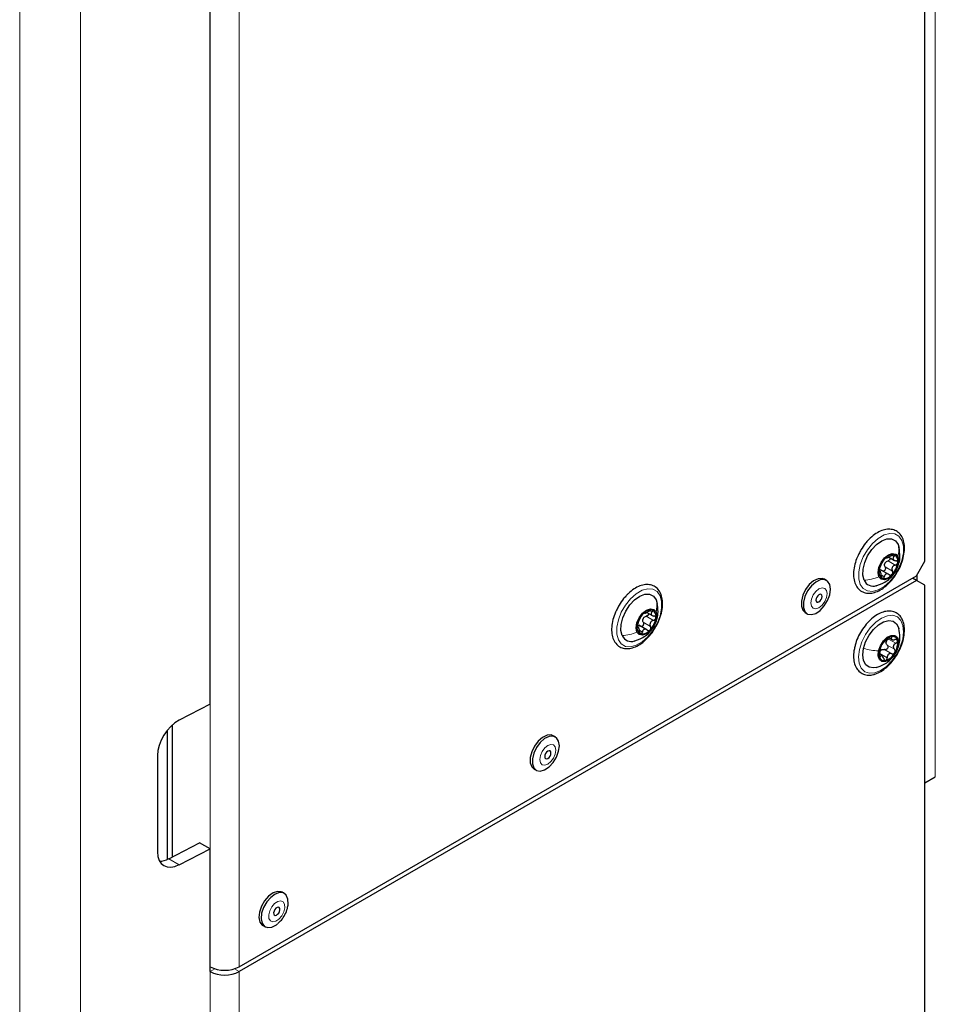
# Paper-space layout 'Blatt2' of a CAD drawing. Header units: millimetres. Extents: x 5 to 418, y 2 to 292.
# Tile 50 of 124: x 138 to 164, y 133 to 161. Entities that reach past the tile are written whole.
import ezdxf

# ---------------------------------------------------------------- set-up
doc = ezdxf.new("R2010")
doc.units = ezdxf.units.MM

psp = doc.layouts.new('Blatt2')

# ---------------------------------------------------------------- linework, layer by layer
at = {"color": 7, "linetype": 'Continuous', "lineweight": 18}
for p, q in [((164.318, 139.834), (164.318, 221.216)), ((138.446, 114.152), (138.446, 184.369)), ((140.166, 184.343), (140.166, 114.126)), ((143.824, 134.467), (143.824, 183.46)), ((144.649, 183.46), (144.649, 134.467)), ((163.087, 146.091), (163.15, 146.055)), ((162.982, 145.933), (163.188, 145.814)), ((162.73, 145.633), (162.743, 145.626)), ((162.805, 145.527), (162.877, 145.486)), ((162.899, 145.762), (163.106, 145.643)), ((156.251, 144.527), (156.315, 144.49)), ((156.064, 144.198), (156.27, 144.079)), ((156.146, 144.369), (156.353, 144.25)), ((155.895, 144.069), (155.908, 144.061)), ((155.97, 143.963), (156.041, 143.922)), ((162.959, 143.554), (163.165, 143.435)), ((162.996, 143.725), (163.203, 143.606)), ((163.071, 143.774), (163.085, 143.766)), ((163.295, 143.585), (163.273, 143.525)), ((162.753, 143.315), (162.959, 143.196)), ((162.884, 143.428), (163.09, 143.309)), ((162.751, 143.24), (162.767, 143.231)), ((142.661, 137.52), (142.956, 137.35)), ((143.959, 134.409), (143.824, 134.331)), ((144.514, 134.409), (144.649, 134.331)), ((143.824, 115.823), (143.824, 134.331)), ((144.649, 115.823), (144.649, 134.331))]:
    psp.add_line(p, q, dxfattribs=at)
at = {"color": 7, "linetype": 'Continuous', "lineweight": 25}
for p, q in [((164.024, 145.924), (164.024, 194.372)), ((143.824, 141.884), (143.824, 186.455)), ((163.266, 146.396), (163.296, 146.297)), ((163.002, 146.042), (163.169, 145.946)), ((163.788, 145.516), (164.024, 145.924)), ((144.649, 134.467), (163.788, 145.516)), ((162.776, 145.62), (162.729, 145.647)), ((163.001, 145.55), (162.773, 145.682)), ((163.807, 145.369), (163.807, 145.548)), ((163.788, 145.38), (144.649, 134.331)), ((161.243, 145.382), (161.185, 145.416)), ((163.788, 145.38), (163.67, 145.448)), ((164.024, 145.244), (163.788, 145.38)), ((164.024, 115.1), (164.024, 145.244)), ((156.43, 144.831), (156.46, 144.733)), ((156.167, 144.478), (156.334, 144.381)), ((160.64, 144.473), (160.699, 144.439)), ((156.166, 143.986), (155.938, 144.117)), ((155.941, 144.055), (155.894, 144.083)), ((163.004, 143.763), (163.089, 143.714)), ((162.811, 143.251), (162.735, 143.295)), ((143.824, 141.884), (142.956, 141.433)), ((142.622, 137.501), (142.622, 141.152)), ((142.763, 137.573), (142.763, 141.299)), ((153.583, 140.96), (153.524, 140.994)), ((142.336, 140.43), (142.336, 137.708)), ((152.98, 140.051), (153.039, 140.017)), ((164.024, 139.664), (164.318, 139.834)), ((142.661, 137.52), (143.529, 137.972)), ((142.956, 137.35), (143.824, 137.802)), ((143.824, 137.802), (143.529, 137.972)), ((143.824, 134.331), (143.824, 137.802)), ((145.923, 136.538), (145.864, 136.572)), ((145.32, 135.629), (145.379, 135.595))]:
    psp.add_line(p, q, dxfattribs=at)
at = {"color": 7, "linetype": 'Continuous', "lineweight": 18, "flags": 128}
for points in [[(163.374, 146.511), (163.417, 146.35), (163.417, 146.158), (163.374, 145.948), (163.291, 145.734), (163.173, 145.53), (163.029, 145.351), (162.869, 145.209), (162.703, 145.114), (162.542, 145.071), (162.398, 145.084), (162.281, 145.152), (162.198, 145.27), (162.155, 145.431), (162.155, 145.623), (162.199, 145.833), (162.282, 146.047), (162.399, 146.25), (162.543, 146.429), (162.704, 146.571), (162.87, 146.667), (163.03, 146.71), (163.174, 146.697), (163.292, 146.629), (163.374, 146.511)], [(156.539, 144.946), (156.582, 144.786), (156.582, 144.594), (156.539, 144.383), (156.455, 144.169), (156.338, 143.966), (156.194, 143.787), (156.033, 143.645), (155.867, 143.549), (155.707, 143.506), (155.563, 143.519), (155.446, 143.588), (155.363, 143.706), (155.32, 143.866), (155.32, 144.058), (155.363, 144.269), (155.446, 144.483), (155.564, 144.686), (155.708, 144.865), (155.868, 145.007), (156.035, 145.103), (156.195, 145.146), (156.339, 145.133), (156.456, 145.065), (156.539, 144.946)], [(161.259, 145.009), (161.242, 145.1), (161.192, 145.157), (161.118, 145.171), (161.03, 145.141), (160.943, 145.07), (160.868, 144.97), (160.819, 144.856), (160.801, 144.745), (160.819, 144.653), (160.868, 144.596), (160.943, 144.582), (161.03, 144.612), (161.118, 144.683), (161.192, 144.783), (161.242, 144.898), (161.259, 145.009)], [(162.175, 143.43), (162.242, 143.644), (162.346, 143.853), (162.48, 144.044), (162.635, 144.203), (162.8, 144.32), (162.964, 144.385), (163.116, 144.396), (163.246, 144.351), (163.344, 144.253), (163.404, 144.109), (163.423, 143.928), (163.397, 143.724), (163.33, 143.51), (163.227, 143.3), (163.093, 143.109), (162.938, 142.951), (162.773, 142.834), (162.608, 142.769), (162.456, 142.758), (162.327, 142.803), (162.228, 142.901), (162.168, 143.045), (162.15, 143.225), (162.175, 143.43)], [(153.599, 140.587), (153.581, 140.678), (153.532, 140.735), (153.458, 140.749), (153.37, 140.719), (153.282, 140.648), (153.208, 140.548), (153.159, 140.434), (153.141, 140.322), (153.159, 140.231), (153.208, 140.174), (153.282, 140.16), (153.37, 140.19), (153.458, 140.261), (153.532, 140.361), (153.581, 140.475), (153.599, 140.587)], [(145.937, 136.133), (145.93, 136.231), (145.889, 136.3), (145.821, 136.327), (145.737, 136.31), (145.647, 136.251), (145.568, 136.158), (145.51, 136.046), (145.482, 135.932), (145.489, 135.833), (145.53, 135.765), (145.598, 135.737), (145.683, 135.754), (145.772, 135.814), (145.851, 135.907), (145.909, 136.019), (145.937, 136.133)]]:
    psp.add_lwpolyline(points, dxfattribs=at)
at = {"color": 7, "linetype": 'Continuous', "lineweight": 25, "flags": 128}
for points in [[(162.307, 145.385), (162.271, 145.529), (162.276, 145.703), (162.323, 145.891), (162.407, 146.08), (162.522, 146.253), (162.659, 146.397), (162.805, 146.5), (162.95, 146.553), (163.082, 146.553), (163.19, 146.499), (163.266, 146.396)], [(162.723, 145.487), (162.701, 145.603), (162.723, 145.745), (162.786, 145.891), (162.881, 146.018), (162.993, 146.108), (163.104, 146.147), (163.199, 146.128), (163.262, 146.056)], [(163.262, 146.056), (163.284, 145.939), (163.262, 145.798), (163.199, 145.652), (163.104, 145.524), (162.992, 145.434), (162.881, 145.396), (162.786, 145.414), (162.723, 145.487)], [(161.185, 145.416), (161.123, 145.438), (161.007, 145.43), (160.881, 145.369), (160.758, 145.262), (160.652, 145.121), (160.574, 144.961), (160.533, 144.799), (160.533, 144.653), (160.574, 144.538), (160.64, 144.473)], [(161.356, 145.133), (161.335, 145.265), (161.275, 145.359), (161.182, 145.404), (161.066, 145.396), (160.94, 145.335), (160.817, 145.228), (160.711, 145.087), (160.633, 144.927), (160.592, 144.765), (160.592, 144.618), (160.633, 144.504), (160.711, 144.433), (160.817, 144.415), (160.94, 144.45), (161.066, 144.535), (161.182, 144.66), (161.275, 144.813), (161.335, 144.977), (161.356, 145.133)], [(155.472, 143.821), (155.435, 143.965), (155.441, 144.138), (155.487, 144.327), (155.572, 144.516), (155.687, 144.689), (155.823, 144.833), (155.97, 144.935), (156.115, 144.989), (156.247, 144.989), (156.355, 144.935), (156.43, 144.831)], [(161.119, 144.928), (161.112, 144.963), (161.093, 144.985), (161.064, 144.991), (161.03, 144.979), (160.996, 144.951), (160.968, 144.913), (160.949, 144.869), (160.942, 144.826), (160.949, 144.791), (160.968, 144.768), (160.996, 144.763), (161.03, 144.775), (161.064, 144.802), (161.093, 144.841), (161.112, 144.885), (161.119, 144.928)], [(155.888, 143.923), (155.865, 144.039), (155.888, 144.181), (155.951, 144.326), (156.046, 144.454), (156.157, 144.544), (156.269, 144.583), (156.364, 144.564), (156.427, 144.491)], [(156.427, 144.491), (156.449, 144.375), (156.427, 144.233), (156.363, 144.088), (156.269, 143.96), (156.157, 143.87), (156.045, 143.831), (155.951, 143.85), (155.888, 143.923)], [(162.288, 143.457), (162.349, 143.647), (162.446, 143.832), (162.57, 143.996), (162.711, 144.126), (162.859, 144.212), (163.001, 144.246), (163.125, 144.226), (163.222, 144.153), (163.284, 144.034), (163.288, 144.018)], [(162.712, 143.39), (162.765, 143.537), (162.852, 143.672), (162.961, 143.774), (163.074, 143.828), (163.175, 143.826), (163.248, 143.768), (163.282, 143.662), (163.273, 143.525)], [(162.649, 142.92), (162.572, 142.908), (162.448, 142.928), (162.351, 143.001), (162.289, 143.12), (162.268, 143.276), (162.288, 143.457)], [(163.273, 143.525), (163.22, 143.378), (163.133, 143.244), (163.024, 143.141), (162.911, 143.087), (162.81, 143.09), (162.737, 143.148), (162.703, 143.254), (162.712, 143.39)], [(153.524, 140.994), (153.463, 141.016), (153.347, 141.008), (153.22, 140.947), (153.098, 140.84), (152.992, 140.699), (152.914, 140.539), (152.873, 140.377), (152.873, 140.23), (152.914, 140.116), (152.98, 140.051)], [(153.696, 140.711), (153.675, 140.843), (153.615, 140.937), (153.522, 140.982), (153.406, 140.974), (153.279, 140.913), (153.156, 140.806), (153.05, 140.665), (152.973, 140.505), (152.932, 140.343), (152.932, 140.196), (152.973, 140.082), (153.05, 140.011), (153.156, 139.992), (153.279, 140.027), (153.406, 140.112), (153.522, 140.238), (153.615, 140.391), (153.675, 140.554), (153.696, 140.711)], [(153.458, 140.506), (153.452, 140.541), (153.432, 140.563), (153.404, 140.568), (153.37, 140.557), (153.336, 140.529), (153.307, 140.491), (153.288, 140.446), (153.282, 140.403), (153.288, 140.368), (153.307, 140.346), (153.336, 140.341), (153.37, 140.352), (153.404, 140.38), (153.432, 140.418), (153.452, 140.463), (153.458, 140.506)], [(145.864, 136.572), (145.839, 136.584), (145.729, 136.595), (145.605, 136.552), (145.48, 136.461), (145.366, 136.33), (145.277, 136.175), (145.222, 136.011), (145.207, 135.857), (145.234, 135.73), (145.3, 135.642), (145.32, 135.629)], [(146.033, 136.235), (146.027, 136.377), (145.98, 136.486), (145.898, 136.55), (145.788, 136.561), (145.664, 136.518), (145.539, 136.427), (145.425, 136.296), (145.336, 136.141), (145.281, 135.977), (145.266, 135.823), (145.293, 135.696), (145.359, 135.608), (145.456, 135.571), (145.574, 135.587), (145.701, 135.655), (145.734, 135.68)], [(145.797, 136.071), (145.795, 136.109), (145.779, 136.136), (145.753, 136.146), (145.72, 136.14), (145.686, 136.117), (145.655, 136.081), (145.633, 136.038), (145.622, 135.994), (145.625, 135.955), (145.64, 135.929), (145.667, 135.918), (145.699, 135.925), (145.734, 135.948), (145.764, 135.984), (145.787, 136.027), (145.797, 136.071)]]:
    psp.add_lwpolyline(points, dxfattribs=at)
at = {"color": 7, "linetype": 'Continuous', "lineweight": 25}
for centre, radius, start, end in [((163.118, 145.827), 0.282, 82.6058, 143.3675), ((163.07, 145.934), 0.193, 344.5516, 63.9914), ((163.33, 145.578), 0.606, 136.3861, 172.2473), ((163.096, 145.771), 0.222, 147.6147, 161.0187), ((162.655, 145.965), 0.606, 316.3861, 352.2473), ((162.915, 145.609), 0.193, 164.5516, 243.9914), ((162.867, 145.715), 0.282, 262.6058, 323.3675), ((162.563, 145.501), 0.281, 204.3674, 288.8197), ((156.494, 144.014), 0.606, 136.3861, 172.2473), ((156.282, 144.263), 0.282, 82.6058, 143.3675), ((156.234, 144.37), 0.193, 344.5516, 63.9914), ((156.261, 144.207), 0.222, 147.6147, 161.0187), ((155.82, 144.4), 0.606, 316.3861, 352.2473), ((156.08, 144.044), 0.193, 164.5516, 243.9914), ((156.032, 144.151), 0.282, 262.6058, 323.3675), ((155.728, 143.937), 0.281, 204.3674, 288.8197), ((163.211, 143.308), 0.481, 146.5924, 188.5818), ((163.217, 143.359), 0.461, 109.0688, 152.3362), ((163.1, 143.608), 0.176, 159.7488, 175.4254), ((163.108, 143.657), 0.144, 8.9687, 106.7495), ((162.774, 143.608), 0.481, 326.5924, 8.5818), ((162.899, 143.285), 0.168, 122.6259, 138.7791), ((162.768, 143.556), 0.461, 289.0688, 332.3362), ((162.877, 143.259), 0.144, 188.9687, 286.7495), ((144.237, 135.263), 0.897, 242.6097, 297.3903), ((144.237, 135.127), 0.897, 242.6097, 297.3903)]:
    psp.add_arc(centre, radius, start, end, dxfattribs=at)
for centre, start_param, end_param in [((142.956, 140.753), 0.814387, 2.385183), ((142.956, 138.031), 2.385183, 3.955979), ((142.661, 138.201), 3.513244, 3.955979)]:
    psp.add_ellipse(centre, major_axis=(0.451, 0.701), ratio=0.606761, start_param=start_param, end_param=end_param, dxfattribs=at)
for points, knots in [([(163.234, 145.605), (163.256, 145.64), (163.317, 145.739), (163.387, 145.918), (163.44, 146.128), (163.453, 146.328), (163.426, 146.509), (163.357, 146.66), (163.249, 146.769), (163.113, 146.827), (162.963, 146.834), (162.804, 146.796), (162.64, 146.711), (162.512, 146.611), (162.443, 146.54), (162.424, 146.521)], [0, 0, 0, 0, 0.045948, 0.131051, 0.216414, 0.302297, 0.388856, 0.475346, 0.559282, 0.63942, 0.718319, 0.799073, 0.882842, 0.968079, 1, 1, 1, 1]), ([(162.424, 146.521), (162.398, 146.492), (162.324, 146.409), (162.23, 146.278), (162.178, 146.171), (162.159, 146.132)], [0, 0, 0, 0, 0.250665, 0.7255, 1, 1, 1, 1]), ([(162.159, 146.132), (162.144, 146.103), (162.093, 146.008), (162.04, 145.836), (162.004, 145.63), (162.009, 145.437), (162.055, 145.268), (162.142, 145.134), (162.265, 145.048), (162.408, 145.013), (162.562, 145.026), (162.724, 145.086), (162.888, 145.19), (163.044, 145.335), (163.163, 145.478), (163.217, 145.574), (163.234, 145.605)], [0, 0, 0, 0, 0.033183, 0.111886, 0.190935, 0.270557, 0.350725, 0.429896, 0.505764, 0.57897, 0.652267, 0.728204, 0.806417, 0.88524, 0.963903, 1, 1, 1, 1]), ([(162.934, 146.023), (162.937, 146.021), (162.94, 146.017), (162.957, 146.022), (162.974, 146.029), (162.996, 146.039), (163.028, 146.055), (163.052, 146.07), (163.068, 146.08)], [0, 0, 0, 0, 0.249201, 0.374338, 0.498932, 0.624008, 0.74976, 1, 1, 1, 1]), ([(163.154, 146.107), (163.149, 146.108), (163.137, 146.11), (163.114, 146.104), (163.09, 146.094), (163.076, 146.085), (163.068, 146.08)], [0, 0, 0, 0, 0.249857, 0.499466, 0.749011, 1, 1, 1, 1]), ([(163.15, 146.055), (163.155, 146.06), (163.164, 146.071), (163.169, 146.087), (163.167, 146.101), (163.158, 146.105), (163.154, 146.107)], [0, 0, 0, 0, 0.249807, 0.500055, 0.750309, 1, 1, 1, 1]), ([(163.261, 145.795), (163.272, 145.819), (163.311, 145.902), (163.328, 146.078), (163.306, 146.224), (163.294, 146.305)], [0, 0, 0, 0, 0.1520892, 0.5261572, 1, 1, 1, 1]), ([(162.757, 145.752), (162.763, 145.765), (162.772, 145.784), (162.786, 145.817), (162.798, 145.843), (162.81, 145.868), (162.826, 145.897), (162.834, 145.913), (162.839, 145.923)], [0, 0, 0, 0, 0.249199, 0.374336, 0.49893, 0.624007, 0.749759, 1, 1, 1, 1]), ([(162.891, 145.996), (162.885, 145.989), (162.874, 145.977), (162.858, 145.956), (162.846, 145.937), (162.841, 145.927), (162.839, 145.923)], [0, 0, 0, 0, 0.249991, 0.499611, 0.749127, 1, 1, 1, 1]), ([(162.899, 145.762), (162.894, 145.775), (162.883, 145.801), (162.886, 145.829), (162.887, 145.843)], [0, 0, 0, 0, 0.501552, 1, 1, 1, 1]), ([(162.934, 146.023), (162.933, 146.024), (162.932, 146.027), (162.922, 146.023), (162.908, 146.013), (162.897, 146.002), (162.891, 145.996)], [0, 0, 0, 0, 0.249852, 0.499902, 0.750115, 1, 1, 1, 1]), ([(162.909, 145.89), (162.92, 145.9), (162.941, 145.92), (162.968, 145.929), (162.982, 145.933)], [0, 0, 0, 0, 0.498457, 1, 1, 1, 1]), ([(163.048, 146.016), (163.049, 146.011), (163.051, 146), (163.043, 145.979), (163.028, 145.958), (163.007, 145.942), (162.99, 145.936), (162.982, 145.933)], [0, 0, 0, 0, 0.137543, 0.352469, 0.568525, 0.783825, 1, 1, 1, 1]), ([(163.188, 145.814), (163.17, 145.808), (163.144, 145.799), (163.116, 145.773), (163.1, 145.75), (163.092, 145.723), (163.089, 145.686), (163.099, 145.66), (163.106, 145.643)], [0, 0, 0, 0, 0.249199, 0.374336, 0.49893, 0.624007, 0.749759, 1, 1, 1, 1]), ([(163.15, 146.055), (163.14, 146.043), (163.126, 146.025), (163.121, 146), (163.125, 145.982), (163.136, 145.966), (163.16, 145.949), (163.185, 145.944), (163.202, 145.94)], [0, 0, 0, 0, 0.249168, 0.374303, 0.498903, 0.623987, 0.749746, 1, 1, 1, 1]), ([(163.188, 145.814), (163.196, 145.817), (163.213, 145.823), (163.234, 145.839), (163.25, 145.86), (163.254, 145.875), (163.255, 145.883)], [0, 0, 0, 0, 0.249815, 0.499908, 0.75012, 1, 1, 1, 1]), ([(163.255, 145.883), (163.255, 145.89), (163.255, 145.905), (163.243, 145.923), (163.225, 145.936), (163.209, 145.939), (163.202, 145.94)], [0, 0, 0, 0, 0.250033, 0.499632, 0.749228, 1, 1, 1, 1]), ([(162.646, 145.233), (162.73, 145.262), (162.871, 145.31), (163.053, 145.45), (163.182, 145.59), (163.226, 145.708), (163.242, 145.751)], [0, 0, 0, 0, 0.322448, 0.54333, 0.832862, 1, 1, 1, 1]), ([(162.73, 145.66), (162.729, 145.653), (162.728, 145.638), (162.731, 145.626), (162.736, 145.621), (162.741, 145.624), (162.743, 145.626)], [0, 0, 0, 0, 0.250033, 0.499632, 0.749228, 1, 1, 1, 1]), ([(162.757, 145.752), (162.754, 145.746), (162.749, 145.734), (162.74, 145.71), (162.733, 145.684), (162.731, 145.668), (162.73, 145.66)], [0, 0, 0, 0, 0.249815, 0.499908, 0.75012, 1, 1, 1, 1]), ([(162.738, 145.687), (162.749, 145.686), (162.773, 145.684), (162.794, 145.669), (162.804, 145.662)], [0, 0, 0, 0, 0.498457, 1, 1, 1, 1]), ([(162.795, 145.511), (162.793, 145.53), (162.79, 145.558), (162.781, 145.591), (162.773, 145.611), (162.766, 145.624), (162.755, 145.634), (162.748, 145.629), (162.743, 145.626)], [0, 0, 0, 0, 0.249168, 0.374303, 0.498903, 0.623987, 0.749746, 1, 1, 1, 1]), ([(162.795, 145.511), (162.796, 145.503), (162.798, 145.485), (162.805, 145.462), (162.816, 145.443), (162.826, 145.438), (162.831, 145.435)], [0, 0, 0, 0, 0.2498071, 0.5000551, 0.7503094, 1, 1, 1, 1]), ([(162.899, 145.762), (162.903, 145.755), (162.909, 145.739), (162.91, 145.712), (162.903, 145.687), (162.889, 145.665), (162.869, 145.65), (162.846, 145.645), (162.823, 145.649), (162.811, 145.657), (162.804, 145.662)], [0, 0, 0, 0, 0.125222, 0.249483, 0.374326, 0.499063, 0.623896, 0.749388, 0.874441, 1, 1, 1, 1]), ([(163.01, 145.543), (162.996, 145.552), (162.976, 145.566), (162.946, 145.569), (162.924, 145.564), (162.906, 145.552), (162.887, 145.528), (162.881, 145.503), (162.877, 145.486)], [0, 0, 0, 0, 0.249201, 0.374338, 0.498932, 0.624008, 0.74976, 1, 1, 1, 1]), ([(163.01, 145.543), (163.017, 145.538), (163.03, 145.53), (163.052, 145.526), (163.075, 145.531), (163.088, 145.541), (163.094, 145.547)], [0, 0, 0, 0, 0.249852, 0.499902, 0.750115, 1, 1, 1, 1]), ([(163.094, 145.547), (163.099, 145.554), (163.109, 145.567), (163.116, 145.593), (163.115, 145.62), (163.109, 145.635), (163.106, 145.643)], [0, 0, 0, 0, 0.249991, 0.499611, 0.749127, 1, 1, 1, 1]), ([(156.399, 144.04), (156.421, 144.075), (156.482, 144.175), (156.552, 144.354), (156.605, 144.563), (156.618, 144.764), (156.591, 144.945), (156.521, 145.095), (156.413, 145.204), (156.277, 145.262), (156.127, 145.27), (155.969, 145.231), (155.805, 145.146), (155.677, 145.046), (155.607, 144.976), (155.589, 144.956)], [0, 0, 0, 0, 0.045948, 0.131051, 0.216414, 0.302297, 0.388856, 0.475346, 0.559282, 0.63942, 0.718319, 0.799073, 0.882842, 0.968079, 1, 1, 1, 1]), ([(162.831, 145.435), (162.836, 145.435), (162.846, 145.434), (162.86, 145.445), (162.871, 145.462), (162.875, 145.478), (162.877, 145.486)], [0, 0, 0, 0, 0.249857, 0.499466, 0.749011, 1, 1, 1, 1]), ([(155.589, 144.956), (155.563, 144.928), (155.488, 144.845), (155.394, 144.714), (155.343, 144.607), (155.324, 144.567)], [0, 0, 0, 0, 0.250665, 0.7255, 1, 1, 1, 1]), ([(156.425, 144.231), (156.436, 144.255), (156.475, 144.338), (156.492, 144.514), (156.471, 144.659), (156.459, 144.741)], [0, 0, 0, 0, 0.152089, 0.526157, 1, 1, 1, 1]), ([(155.324, 144.567), (155.309, 144.539), (155.258, 144.443), (155.205, 144.272), (155.168, 144.065), (155.173, 143.872), (155.219, 143.703), (155.307, 143.57), (155.429, 143.483), (155.573, 143.448), (155.727, 143.462), (155.889, 143.521), (156.053, 143.626), (156.208, 143.771), (156.327, 143.913), (156.382, 144.01), (156.399, 144.04)], [0, 0, 0, 0, 0.033183, 0.111886, 0.190935, 0.270557, 0.350725, 0.429896, 0.505764, 0.57897, 0.652267, 0.728204, 0.806417, 0.88524, 0.963903, 1, 1, 1, 1]), ([(156.056, 144.432), (156.05, 144.425), (156.039, 144.412), (156.023, 144.391), (156.011, 144.372), (156.006, 144.363), (156.004, 144.358)], [0, 0, 0, 0, 0.249991, 0.499611, 0.749127, 1, 1, 1, 1]), ([(156.099, 144.459), (156.098, 144.46), (156.096, 144.462), (156.087, 144.458), (156.073, 144.449), (156.062, 144.437), (156.056, 144.432)], [0, 0, 0, 0, 0.249852, 0.499902, 0.750115, 1, 1, 1, 1]), ([(156.099, 144.459), (156.101, 144.457), (156.104, 144.453), (156.121, 144.458), (156.139, 144.464), (156.16, 144.474), (156.193, 144.49), (156.217, 144.506), (156.233, 144.516)], [0, 0, 0, 0, 0.249201, 0.3743378, 0.4989316, 0.6240084, 0.74976, 1, 1, 1, 1]), ([(156.212, 144.452), (156.213, 144.447), (156.215, 144.435), (156.208, 144.415), (156.193, 144.394), (156.171, 144.377), (156.155, 144.372), (156.146, 144.369)], [0, 0, 0, 0, 0.137543, 0.352469, 0.568525, 0.783825, 1, 1, 1, 1]), ([(156.319, 144.543), (156.313, 144.544), (156.302, 144.546), (156.279, 144.54), (156.255, 144.53), (156.24, 144.52), (156.233, 144.516)], [0, 0, 0, 0, 0.249857, 0.499466, 0.749011, 1, 1, 1, 1]), ([(156.315, 144.49), (156.305, 144.478), (156.291, 144.46), (156.286, 144.435), (156.289, 144.418), (156.301, 144.402), (156.324, 144.385), (156.35, 144.379), (156.366, 144.376)], [0, 0, 0, 0, 0.249168, 0.374303, 0.498903, 0.623987, 0.749746, 1, 1, 1, 1]), ([(156.315, 144.49), (156.319, 144.496), (156.328, 144.507), (156.334, 144.523), (156.331, 144.537), (156.323, 144.541), (156.319, 144.543)], [0, 0, 0, 0, 0.249807, 0.500055, 0.750309, 1, 1, 1, 1]), ([(163.265, 143.341), (163.297, 143.401), (163.363, 143.53), (163.424, 143.734), (163.453, 143.939), (163.441, 144.129), (163.39, 144.287), (163.301, 144.411), (163.181, 144.492), (163.037, 144.523), (162.882, 144.507), (162.72, 144.444), (162.556, 144.337), (162.401, 144.19), (162.261, 144.012), (162.148, 143.814), (162.074, 143.641), (162.052, 143.539), (162.045, 143.507)], [0, 0, 0, 0, 0.059514, 0.125829, 0.192472, 0.259618, 0.327115, 0.386806, 0.450331, 0.511935, 0.573759, 0.637867, 0.703809, 0.770188, 0.836426, 0.902574, 0.968798, 1, 1, 1, 1]), ([(155.81, 143.668), (155.894, 143.697), (156.036, 143.745), (156.218, 143.885), (156.346, 144.025), (156.39, 144.143), (156.406, 144.186)], [0, 0, 0, 0, 0.3224482, 0.5433304, 0.8328618, 1, 1, 1, 1]), ([(155.921, 144.187), (155.919, 144.181), (155.913, 144.169), (155.905, 144.146), (155.898, 144.12), (155.895, 144.103), (155.894, 144.095)], [0, 0, 0, 0, 0.2498147, 0.4999078, 0.7501201, 1, 1, 1, 1]), ([(155.903, 144.122), (155.914, 144.121), (155.937, 144.12), (155.958, 144.105), (155.969, 144.097)], [0, 0, 0, 0, 0.4984571, 1, 1, 1, 1]), ([(155.921, 144.187), (155.927, 144.2), (155.936, 144.22), (155.951, 144.253), (155.963, 144.279), (155.975, 144.303), (155.991, 144.333), (155.998, 144.348), (156.004, 144.358)], [0, 0, 0, 0, 0.249199, 0.374336, 0.49893, 0.624007, 0.749759, 1, 1, 1, 1]), ([(156.064, 144.198), (156.067, 144.19), (156.074, 144.175), (156.074, 144.148), (156.068, 144.122), (156.053, 144.1), (156.033, 144.086), (156.011, 144.081), (155.988, 144.084), (155.975, 144.093), (155.969, 144.097)], [0, 0, 0, 0, 0.125222, 0.249483, 0.374326, 0.499063, 0.623896, 0.749388, 0.874441, 1, 1, 1, 1]), ([(156.064, 144.198), (156.059, 144.211), (156.048, 144.236), (156.05, 144.265), (156.051, 144.279)], [0, 0, 0, 0, 0.501552, 1, 1, 1, 1]), ([(156.074, 144.326), (156.084, 144.336), (156.105, 144.356), (156.133, 144.365), (156.146, 144.369)], [0, 0, 0, 0, 0.498457, 1, 1, 1, 1]), ([(156.353, 144.25), (156.335, 144.244), (156.309, 144.234), (156.28, 144.209), (156.265, 144.185), (156.256, 144.159), (156.254, 144.121), (156.264, 144.096), (156.27, 144.079)], [0, 0, 0, 0, 0.249199, 0.374336, 0.49893, 0.624007, 0.749759, 1, 1, 1, 1]), ([(156.353, 144.25), (156.361, 144.253), (156.377, 144.258), (156.399, 144.275), (156.415, 144.295), (156.418, 144.311), (156.42, 144.318)], [0, 0, 0, 0, 0.249815, 0.499908, 0.75012, 1, 1, 1, 1]), ([(156.42, 144.318), (156.42, 144.326), (156.42, 144.341), (156.408, 144.359), (156.39, 144.371), (156.374, 144.374), (156.366, 144.376)], [0, 0, 0, 0, 0.250033, 0.4996315, 0.7492277, 1, 1, 1, 1]), ([(155.894, 144.095), (155.894, 144.088), (155.893, 144.074), (155.896, 144.061), (155.901, 144.056), (155.906, 144.06), (155.908, 144.061)], [0, 0, 0, 0, 0.250033, 0.499632, 0.749228, 1, 1, 1, 1]), ([(155.959, 143.947), (155.957, 143.966), (155.954, 143.994), (155.945, 144.026), (155.938, 144.047), (155.93, 144.06), (155.92, 144.07), (155.913, 144.065), (155.908, 144.061)], [0, 0, 0, 0, 0.249168, 0.374303, 0.498903, 0.623987, 0.749746, 1, 1, 1, 1]), ([(155.959, 143.947), (155.96, 143.938), (155.962, 143.921), (155.97, 143.897), (155.981, 143.878), (155.991, 143.873), (155.996, 143.871)], [0, 0, 0, 0, 0.249807, 0.500055, 0.750309, 1, 1, 1, 1]), ([(155.996, 143.871), (156.001, 143.87), (156.011, 143.869), (156.025, 143.88), (156.036, 143.898), (156.039, 143.914), (156.041, 143.922)], [0, 0, 0, 0, 0.249857, 0.499466, 0.749011, 1, 1, 1, 1]), ([(156.175, 143.978), (156.161, 143.987), (156.14, 144.001), (156.11, 144.004), (156.089, 144), (156.071, 143.988), (156.052, 143.964), (156.045, 143.938), (156.041, 143.922)], [0, 0, 0, 0, 0.249201, 0.374338, 0.498932, 0.624008, 0.74976, 1, 1, 1, 1]), ([(156.175, 143.978), (156.181, 143.974), (156.194, 143.965), (156.217, 143.962), (156.24, 143.966), (156.252, 143.977), (156.258, 143.982)], [0, 0, 0, 0, 0.249852, 0.499902, 0.750115, 1, 1, 1, 1]), ([(156.258, 143.982), (156.264, 143.989), (156.274, 144.003), (156.28, 144.029), (156.28, 144.055), (156.274, 144.071), (156.27, 144.079)], [0, 0, 0, 0, 0.249991, 0.499611, 0.749127, 1, 1, 1, 1]), ([(163.299, 143.584), (163.31, 143.65), (163.333, 143.797), (163.303, 143.945), (163.286, 144.026)], [0, 0, 0, 0, 0.454615, 1, 1, 1, 1]), ([(162.646, 142.919), (162.724, 142.946), (162.856, 142.99), (163.035, 143.118), (163.161, 143.26), (163.256, 143.429), (163.285, 143.532), (163.299, 143.584)], [0, 0, 0, 0, 0.2521, 0.420892, 0.662787, 0.829601, 1, 1, 1, 1]), ([(162.809, 143.573), (162.805, 143.565), (162.796, 143.55), (162.787, 143.529), (162.781, 143.513), (162.78, 143.507), (162.78, 143.504)], [0, 0, 0, 0, 0.250033, 0.499632, 0.749228, 1, 1, 1, 1]), ([(162.854, 143.63), (162.852, 143.628), (162.848, 143.625), (162.837, 143.613), (162.823, 143.595), (162.814, 143.581), (162.809, 143.573)], [0, 0, 0, 0, 0.249815, 0.499908, 0.75012, 1, 1, 1, 1]), ([(162.854, 143.63), (162.859, 143.633), (162.867, 143.638), (162.886, 143.655), (162.904, 143.67), (162.924, 143.688), (162.953, 143.712), (162.973, 143.73), (162.986, 143.742)], [0, 0, 0, 0, 0.249199, 0.374336, 0.49893, 0.624007, 0.749759, 1, 1, 1, 1]), ([(162.959, 143.554), (162.964, 143.548), (162.974, 143.536), (162.981, 143.512), (162.981, 143.486), (162.971, 143.461), (162.954, 143.441), (162.932, 143.428), (162.907, 143.423), (162.892, 143.427), (162.884, 143.428)], [0, 0, 0, 0, 0.125193, 0.249438, 0.374279, 0.499024, 0.623869, 0.749369, 0.87443, 1, 1, 1, 1]), ([(162.959, 143.554), (162.95, 143.564), (162.932, 143.583), (162.927, 143.609), (162.925, 143.622)], [0, 0, 0, 0, 0.50155, 1, 1, 1, 1]), ([(162.935, 143.669), (162.943, 143.68), (162.959, 143.703), (162.984, 143.718), (162.996, 143.725)], [0, 0, 0, 0, 0.498459, 1, 1, 1, 1]), ([(163.067, 143.795), (163.06, 143.793), (163.047, 143.788), (163.025, 143.775), (163.003, 143.759), (162.992, 143.748), (162.986, 143.742)], [0, 0, 0, 0, 0.249991, 0.499611, 0.749127, 1, 1, 1, 1]), ([(163.085, 143.766), (163.087, 143.771), (163.092, 143.781), (163.091, 143.791), (163.083, 143.797), (163.072, 143.795), (163.067, 143.795)], [0, 0, 0, 0, 0.249852, 0.499902, 0.750115, 1, 1, 1, 1]), ([(163.085, 143.766), (163.079, 143.756), (163.072, 143.741), (163.076, 143.725), (163.086, 143.714), (163.104, 143.707), (163.133, 143.702), (163.16, 143.705), (163.178, 143.708)], [0, 0, 0, 0, 0.249201, 0.3743378, 0.4989316, 0.6240084, 0.74976, 1, 1, 1, 1]), ([(163.203, 143.606), (163.187, 143.596), (163.163, 143.581), (163.141, 143.552), (163.132, 143.527), (163.13, 143.501), (163.138, 143.468), (163.154, 143.448), (163.165, 143.435)], [0, 0, 0, 0, 0.249168, 0.374303, 0.498903, 0.623987, 0.749746, 1, 1, 1, 1]), ([(163.25, 143.679), (163.248, 143.685), (163.243, 143.697), (163.225, 143.707), (163.203, 143.711), (163.186, 143.709), (163.178, 143.708)], [0, 0, 0, 0, 0.249857, 0.499466, 0.749011, 1, 1, 1, 1]), ([(163.203, 143.606), (163.21, 143.611), (163.225, 143.62), (163.242, 143.639), (163.252, 143.66), (163.251, 143.673), (163.25, 143.679)], [0, 0, 0, 0, 0.249807, 0.500055, 0.750309, 1, 1, 1, 1]), ([(162.045, 143.507), (162.036, 143.47), (162.008, 143.363), (162.003, 143.195), (162.032, 143.016), (162.104, 142.867), (162.214, 142.761), (162.351, 142.707), (162.473, 142.702), (162.546, 142.717), (162.569, 142.722)], [0, 0, 0, 0, 0.07785, 0.225559, 0.374429, 0.52298, 0.666849, 0.80431, 0.939963, 1, 1, 1, 1]), ([(162.569, 142.722), (162.599, 142.73), (162.684, 142.755), (162.825, 142.832), (162.987, 142.961), (163.132, 143.128), (163.227, 143.259), (163.262, 143.334), (163.265, 143.341)], [0, 0, 0, 0, 0.115926, 0.330328, 0.546554, 0.76266, 0.978317, 1, 1, 1, 1]), ([(162.742, 143.333), (162.74, 143.325), (162.736, 143.31), (162.733, 143.283), (162.732, 143.257), (162.734, 143.243), (162.735, 143.236)], [0, 0, 0, 0, 0.2498071, 0.5000551, 0.7503094, 1, 1, 1, 1]), ([(162.742, 143.333), (162.746, 143.35), (162.753, 143.375), (162.761, 143.412), (162.766, 143.439), (162.772, 143.462), (162.778, 143.488), (162.779, 143.498), (162.78, 143.504)], [0, 0, 0, 0, 0.249168, 0.374303, 0.498903, 0.623987, 0.749746, 1, 1, 1, 1]), ([(162.753, 143.315), (162.753, 143.33), (162.754, 143.359), (162.767, 143.383), (162.773, 143.396)], [0, 0, 0, 0, 0.501552, 1, 1, 1, 1]), ([(162.809, 143.426), (162.821, 143.43), (162.846, 143.438), (162.871, 143.431), (162.884, 143.428)], [0, 0, 0, 0, 0.498457, 1, 1, 1, 1]), ([(163.09, 143.309), (163.074, 143.313), (163.049, 143.318), (163.016, 143.309), (162.994, 143.296), (162.978, 143.276), (162.962, 143.244), (162.96, 143.215), (162.959, 143.196)], [0, 0, 0, 0, 0.2491995, 0.3743362, 0.4989302, 0.6240074, 0.7497593, 1, 1, 1, 1]), ([(163.09, 143.309), (163.098, 143.307), (163.113, 143.304), (163.138, 143.309), (163.16, 143.321), (163.171, 143.335), (163.176, 143.343)], [0, 0, 0, 0, 0.249815, 0.499908, 0.75012, 1, 1, 1, 1]), ([(163.176, 143.343), (163.18, 143.351), (163.187, 143.367), (163.187, 143.393), (163.18, 143.417), (163.17, 143.429), (163.165, 143.435)], [0, 0, 0, 0, 0.250033, 0.499632, 0.749228, 1, 1, 1, 1]), ([(162.735, 143.236), (162.737, 143.231), (162.74, 143.22), (162.749, 143.215), (162.758, 143.218), (162.764, 143.227), (162.767, 143.231)], [0, 0, 0, 0, 0.249857, 0.499466, 0.749011, 1, 1, 1, 1]), ([(162.86, 143.173), (162.854, 143.189), (162.844, 143.215), (162.826, 143.239), (162.812, 143.252), (162.798, 143.256), (162.782, 143.254), (162.773, 143.24), (162.767, 143.231)], [0, 0, 0, 0, 0.249201, 0.374338, 0.498932, 0.624008, 0.74976, 1, 1, 1, 1]), ([(162.86, 143.173), (162.863, 143.165), (162.869, 143.149), (162.883, 143.131), (162.9, 143.12), (162.912, 143.121), (162.918, 143.121)], [0, 0, 0, 0, 0.249852, 0.499902, 0.750115, 1, 1, 1, 1]), ([(162.918, 143.121), (162.924, 143.123), (162.936, 143.128), (162.949, 143.147), (162.958, 143.17), (162.959, 143.188), (162.959, 143.196)], [0, 0, 0, 0, 0.249991, 0.499611, 0.749127, 1, 1, 1, 1]), ([(145.736, 135.685), (145.772, 135.717), (145.852, 135.79), (145.948, 135.939), (146.012, 136.095), (146.027, 136.196), (146.033, 136.237)], [0, 0, 0, 0, 0.229164, 0.512148, 0.803377, 1, 1, 1, 1])]:
    psp.add_open_spline(points, degree=3, knots=knots, dxfattribs=at)
at = {"color": 7, "linetype": 'Continuous', "lineweight": 18}
for points in [[(163.266, 146.396), (163.277, 146.341), (163.3, 146.232), (163.275, 146.114), (163.262, 146.056)], [(162.307, 145.385), (162.377, 145.393), (162.518, 145.408), (162.655, 145.461), (162.723, 145.487)], [(156.43, 144.831), (156.442, 144.777), (156.464, 144.667), (156.439, 144.55), (156.427, 144.491)], [(155.472, 143.821), (155.542, 143.828), (155.683, 143.843), (155.819, 143.896), (155.888, 143.923)], [(162.288, 143.457), (162.36, 143.441), (162.503, 143.408), (162.643, 143.396), (162.712, 143.39)]]:
    psp.add_open_spline(points, degree=3, dxfattribs=at)

doc.saveas('drawing.dxf')
